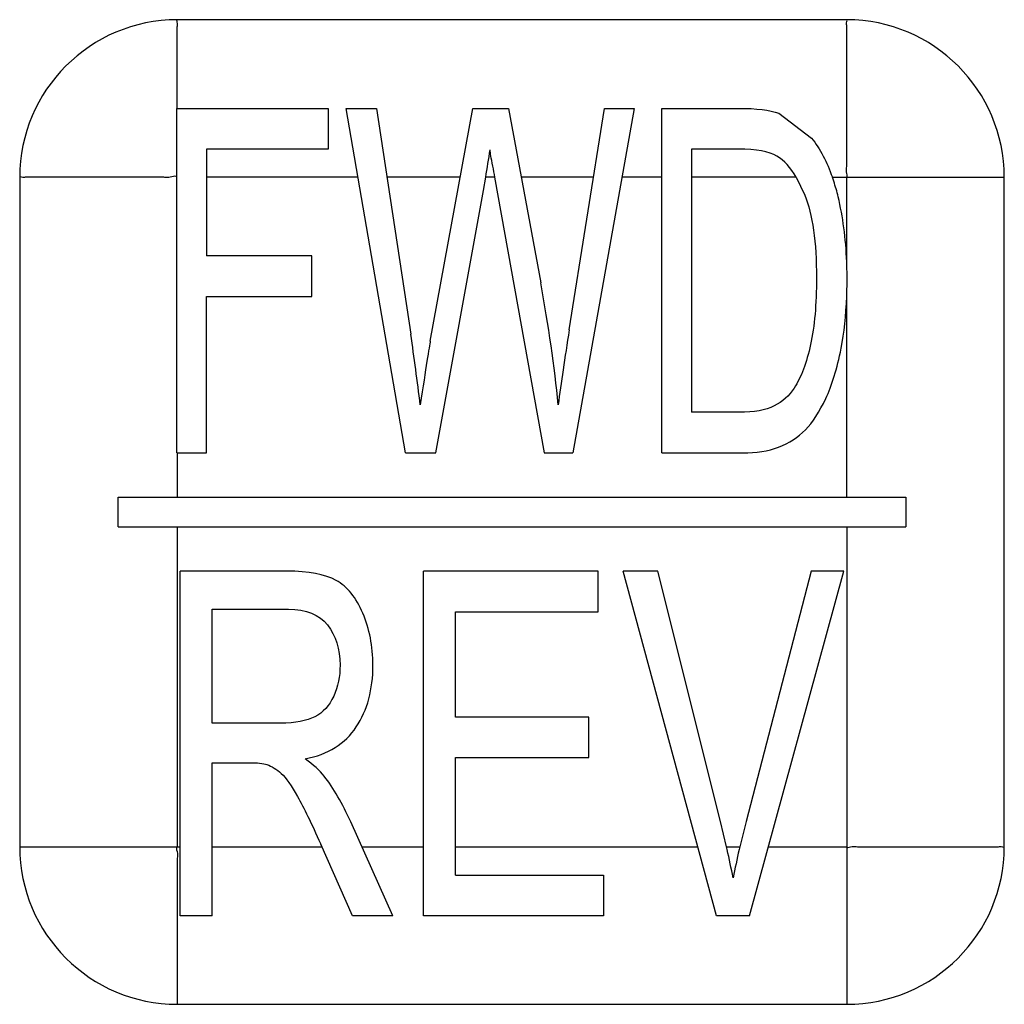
# Model space of a CAD drawing. Header units: millimetres. Extents: x 0 to 3364, y 0 to 2378.
# Tile 22 of 32: x 1520 to 1530, y 1332 to 1342. Entities that reach past the tile are written whole.
import ezdxf

# ---------------------------------------------------------------- set-up
doc = ezdxf.new("R2010")
doc.units = ezdxf.units.MM
doc.header["$LTSCALE"] = 185.02
doc.layers.add('00_COMPONENTS', color=7, linetype='CONTINUOUS')

msp = doc.modelspace()

# ---------------------------------------------------------------- linework, layer by layer
at = {"layer": '00_COMPONENTS', "color": 7, "linetype": 'CONTINUOUS'}
for p, q in [((1528.771, 1341.754), (1521.971, 1341.754)), ((1521.968, 1337.354), (1521.968, 1340.854)), ((1521.968, 1340.854), (1523.503, 1340.854)), ((1523.503, 1340.854), (1523.503, 1340.441)), ((1524.291, 1337.354), (1523.688, 1340.854)), ((1523.688, 1340.854), (1523.996, 1340.854)), ((1523.996, 1340.854), (1524.342, 1338.56)), ((1524.541, 1338.491), (1524.974, 1340.854)), ((1524.974, 1340.854), (1525.337, 1340.854)), ((1525.337, 1340.854), (1525.663, 1339.083)), ((1525.953, 1338.605), (1526.31, 1340.854)), ((1526.613, 1340.854), (1525.989, 1337.354)), ((1526.31, 1340.854), (1526.613, 1340.854)), ((1526.894, 1337.354), (1526.894, 1340.854)), ((1526.894, 1340.854), (1527.677, 1340.854)), ((1528.082, 1340.804), (1528.415, 1340.552)), ((1522.269, 1340.441), (1522.269, 1339.357)), ((1523.503, 1340.441), (1522.269, 1340.441)), ((1527.195, 1340.441), (1527.195, 1337.767)), ((1527.673, 1340.441), (1527.195, 1340.441)), ((1520.371, 1340.154), (1520.371, 1333.354)), ((1525.081, 1340.021), (1525.104, 1340.154)), ((1525.195, 1340.154), (1525.699, 1337.354)), ((1528.259, 1340.154), (1528.346, 1339.973)), ((1530.371, 1333.354), (1530.371, 1340.154)), ((1524.598, 1337.354), (1525.081, 1340.021)), ((1523.337, 1339.357), (1522.269, 1339.357)), ((1523.337, 1338.944), (1523.337, 1339.357)), ((1528.774, 1339.123), (1528.771, 1339.293)), ((1528.771, 1338.944), (1528.774, 1339.123)), ((1522.269, 1337.354), (1522.269, 1338.944)), ((1522.269, 1338.944), (1523.337, 1338.944)), ((1527.68, 1337.767), (1527.195, 1337.767)), ((1521.97, 1337.354), (1522.269, 1337.354)), ((1524.291, 1337.354), (1524.598, 1337.354)), ((1525.699, 1337.354), (1525.989, 1337.354)), ((1526.894, 1337.354), (1527.715, 1337.354)), ((1521.371, 1336.604), (1521.371, 1336.904)), ((1521.371, 1336.904), (1529.371, 1336.904)), ((1529.371, 1336.904), (1529.371, 1336.604)), ((1521.371, 1336.604), (1529.371, 1336.604)), ((1522, 1332.654), (1522, 1336.154)), ((1523.087, 1336.154), (1522, 1336.154)), ((1524.474, 1332.654), (1524.474, 1336.154)), ((1526.245, 1336.154), (1524.474, 1336.154)), ((1526.245, 1335.741), (1526.245, 1336.154)), ((1527.45, 1332.654), (1526.501, 1336.154)), ((1526.852, 1336.154), (1526.501, 1336.154)), ((1527.489, 1333.612), (1526.852, 1336.154)), ((1528.411, 1336.154), (1527.749, 1333.612)), ((1527.783, 1332.654), (1528.742, 1336.154)), ((1528.742, 1336.154), (1528.411, 1336.154)), ((1522.325, 1334.61), (1522.325, 1335.767)), ((1522.325, 1335.767), (1523.1, 1335.767)), ((1524.798, 1334.669), (1524.798, 1335.741)), ((1524.798, 1335.741), (1526.245, 1335.741)), ((1526.153, 1334.669), (1524.798, 1334.669)), ((1526.153, 1334.259), (1526.153, 1334.669)), ((1523.022, 1334.61), (1522.325, 1334.61)), ((1524.798, 1333.067), (1524.798, 1334.259)), ((1524.798, 1334.259), (1526.153, 1334.259)), ((1522.325, 1332.654), (1522.325, 1334.208)), ((1522.325, 1334.208), (1522.701, 1334.208)), ((1524.16, 1332.654), (1523.733, 1333.607)), ((1527.55, 1333.354), (1527.489, 1333.612)), ((1527.749, 1333.612), (1527.685, 1333.354)), ((1523.752, 1332.654), (1523.428, 1333.382)), ((1524.798, 1333.067), (1526.302, 1333.067)), ((1526.302, 1333.067), (1526.302, 1332.654)), ((1522.325, 1332.654), (1522, 1332.654)), ((1524.16, 1332.654), (1523.752, 1332.654)), ((1526.302, 1332.654), (1524.474, 1332.654)), ((1527.783, 1332.654), (1527.45, 1332.654)), ((1521.971, 1331.754), (1528.771, 1331.754))]:
    msp.add_line(p, q, dxfattribs=at)
at = {"layer": '00_COMPONENTS', "color": 9, "linetype": 'CONTINUOUS'}
for p, q in [((1523.808, 1340.154), (1522.269, 1340.154)), ((1524.846, 1340.154), (1524.102, 1340.154)), ((1525.195, 1340.154), (1525.104, 1340.154)), ((1526.199, 1340.154), (1525.466, 1340.154)), ((1526.894, 1340.154), (1526.488, 1340.154)), ((1528.259, 1340.154), (1527.195, 1340.154)), ((1528.625, 1340.154), (1530.372, 1340.154)), ((1528.771, 1339.293), (1528.771, 1340.154)), ((1528.771, 1336.904), (1528.771, 1338.944)), ((1521.97, 1337.354), (1521.971, 1336.904)), ((1521.971, 1336.604), (1521.971, 1333.354)), ((1528.771, 1336.604), (1528.771, 1331.754)), ((1520.371, 1333.354), (1522, 1333.354)), ((1522.325, 1333.354), (1523.44, 1333.354)), ((1523.846, 1333.354), (1524.474, 1333.354)), ((1524.798, 1333.354), (1527.26, 1333.354)), ((1527.55, 1333.354), (1527.685, 1333.354)), ((1527.975, 1333.354), (1528.771, 1333.354)), ((1521.971, 1333.048), (1521.971, 1332.969)), ((1521.971, 1332.969), (1521.971, 1332.576)), ((1521.971, 1332.576), (1521.971, 1331.754))]:
    msp.add_line(p, q, dxfattribs=at)
at = {"layer": '00_COMPONENTS', "color": 7, "linetype": 'CONTINUOUS'}
for centre, radius, start, end in [((1521.972, 1340.153), 1.601, 90.0355, 179.968), ((1528.77, 1340.153), 1.601, 0.0355, 89.968), ((1502.063, 1343.937), 23.35, 350.6777, 351.3669), ((1575.648, 1349.275), 51.271, 190.1182, 190.2473), ((1526.865, 1339.532), 1.867, 18.1852, 19.449), ((1526.646, 1339.463), 2.097, 13.5414, 18.1178), ((1502.077, 1335.204), 22.517, 6.7315, 8.5704), ((1521.972, 1333.355), 1.601, 180.0355, 269.968), ((1515.91, 1330.709), 11.937, 12.6629, 12.8023), ((1516.056, 1330.741), 11.787, 11.2382, 12.6657), ((1535.252, 1331.563), 7.776, 166.9028, 169.0594), ((1536.424, 1331.297), 8.978, 166.7539, 166.9463), ((1528.77, 1333.355), 1.601, 270.0355, 359.968)]:
    msp.add_arc(centre, radius, start, end, dxfattribs=at)
at = {"layer": '00_COMPONENTS', "color": 9, "linetype": 'CONTINUOUS'}
for points, knots in [([(1521.969, 1340.854), (1521.971, 1340.937), (1521.971, 1341.1), (1521.971, 1341.302), (1521.971, 1341.46), (1521.971, 1341.557), (1521.972, 1341.629), (1521.968, 1341.684), (1521.979, 1341.715), (1521.963, 1341.755), (1521.971, 1341.755)], [0, 0, 0, 0, 0.27429, 0.543247, 0.674468, 0.801752, 0.86279, 0.920581, 0.972113, 1, 1, 1, 1]), ([(1528.771, 1340.154), (1528.784, 1340.167), (1528.763, 1340.211), (1528.775, 1340.279), (1528.77, 1340.37), (1528.772, 1340.476), (1528.771, 1340.619), (1528.771, 1340.795), (1528.771, 1341.005), (1528.771, 1341.211), (1528.771, 1341.381), (1528.771, 1341.513), (1528.772, 1341.593), (1528.771, 1341.653), (1528.774, 1341.698), (1528.765, 1341.723), (1528.778, 1341.754), (1528.771, 1341.754)], [0, 0, 0, 0, 0.033984, 0.067386, 0.134559, 0.201514, 0.268252, 0.400892, 0.532174, 0.661658, 0.788401, 0.850059, 0.909598, 0.938032, 0.964508, 0.988262, 1, 1, 1, 1]), ([(1521.968, 1340.156), (1521.96, 1340.171), (1521.91, 1340.153), (1521.862, 1340.152), (1521.806, 1340.156), (1521.736, 1340.153), (1521.646, 1340.155), (1521.505, 1340.154), (1521.329, 1340.154), (1521.119, 1340.154), (1520.913, 1340.154), (1520.744, 1340.154), (1520.612, 1340.154), (1520.532, 1340.155), (1520.472, 1340.154), (1520.427, 1340.157), (1520.402, 1340.148), (1520.371, 1340.16), (1520.371, 1340.154)], [0, 0, 0, 0, 0.032499, 0.06813, 0.100999, 0.134732, 0.20167, 0.268397, 0.401022, 0.532287, 0.661753, 0.788477, 0.850123, 0.909648, 0.938073, 0.964537, 0.988278, 1, 1, 1, 1]), ([(1521.971, 1333.354), (1521.955, 1333.339), (1521.984, 1333.284), (1521.971, 1333.243), (1521.971, 1333.222)], [0, 0, 0, 0, 0.508615, 1, 1, 1, 1]), ([(1528.771, 1333.354), (1528.784, 1333.341), (1528.828, 1333.362), (1528.896, 1333.35), (1528.987, 1333.356), (1529.093, 1333.354), (1529.236, 1333.354), (1529.412, 1333.354), (1529.622, 1333.354), (1529.828, 1333.354), (1529.998, 1333.354), (1530.13, 1333.354), (1530.21, 1333.354), (1530.27, 1333.355), (1530.315, 1333.352), (1530.34, 1333.36), (1530.371, 1333.348), (1530.371, 1333.354)], [0, 0, 0, 0, 0.033984, 0.067386, 0.134559, 0.201514, 0.268252, 0.400892, 0.532174, 0.661658, 0.788401, 0.850059, 0.909598, 0.938032, 0.964508, 0.988262, 1, 1, 1, 1])]:
    msp.add_open_spline(points, degree=3, knots=knots, dxfattribs=at)
at = {"layer": '00_COMPONENTS', "color": 7, "linetype": 'CONTINUOUS'}
for points in [[(1527.677, 1340.854), (1527.854, 1340.854), (1527.989, 1340.838), (1528.082, 1340.804)], [(1528.415, 1340.552), (1528.501, 1340.441), (1528.571, 1340.309), (1528.625, 1340.154)], [(1525.175, 1340.268), (1525.16, 1340.348), (1525.151, 1340.403), (1525.148, 1340.432)], [(1528.062, 1340.369), (1527.982, 1340.417), (1527.851, 1340.441), (1527.673, 1340.441)], [(1528.259, 1340.154), (1528.201, 1340.254), (1528.135, 1340.326), (1528.062, 1340.369)], [(1528.346, 1339.973), (1528.424, 1339.777), (1528.464, 1339.496), (1528.464, 1339.131)], [(1528.771, 1339.293), (1528.762, 1339.535), (1528.732, 1339.756), (1528.684, 1339.954)], [(1528.464, 1339.131), (1528.464, 1338.865), (1528.444, 1338.641), (1528.404, 1338.455)], [(1525.84, 1337.844), (1525.803, 1338.23), (1525.744, 1338.644), (1525.663, 1339.083)], [(1528.714, 1338.417), (1528.745, 1338.575), (1528.764, 1338.75), (1528.771, 1338.944)], [(1525.953, 1338.605), (1525.907, 1338.319), (1525.868, 1338.063), (1525.84, 1337.844)], [(1524.541, 1338.491), (1524.53, 1338.433), (1524.496, 1338.216), (1524.439, 1337.844)], [(1528.404, 1338.455), (1528.363, 1338.269), (1528.309, 1338.123), (1528.238, 1338.013)], [(1528.558, 1337.906), (1528.621, 1338.039), (1528.674, 1338.211), (1528.714, 1338.417)], [(1528.238, 1338.013), (1528.186, 1337.934), (1528.118, 1337.875), (1528.033, 1337.832)], [(1528.033, 1337.832), (1527.947, 1337.789), (1527.829, 1337.767), (1527.68, 1337.767)], [(1528.351, 1337.588), (1528.425, 1337.665), (1528.495, 1337.772), (1528.558, 1337.906)], [(1528.079, 1337.413), (1528.185, 1337.452), (1528.276, 1337.512), (1528.351, 1337.588)], [(1527.715, 1337.354), (1527.851, 1337.354), (1527.974, 1337.373), (1528.079, 1337.413)], [(1523.585, 1336.059), (1523.471, 1336.121), (1523.304, 1336.154), (1523.087, 1336.154)], [(1523.856, 1335.726), (1523.789, 1335.884), (1523.698, 1335.997), (1523.585, 1336.059)], [(1523.1, 1335.767), (1523.281, 1335.767), (1523.414, 1335.713), (1523.497, 1335.607)], [(1523.959, 1335.199), (1523.959, 1335.39), (1523.924, 1335.567), (1523.856, 1335.726)], [(1523.497, 1335.607), (1523.581, 1335.5), (1523.625, 1335.364), (1523.625, 1335.199)], [(1523.625, 1335.199), (1523.625, 1335.085), (1523.603, 1334.98), (1523.56, 1334.884)], [(1523.79, 1334.571), (1523.902, 1334.741), (1523.959, 1334.951), (1523.959, 1335.199)], [(1523.56, 1334.884), (1523.516, 1334.789), (1523.453, 1334.717), (1523.369, 1334.674)], [(1523.369, 1334.674), (1523.286, 1334.631), (1523.169, 1334.61), (1523.022, 1334.61)], [(1523.269, 1334.247), (1523.503, 1334.292), (1523.677, 1334.399), (1523.79, 1334.571)], [(1523.464, 1334.071), (1523.419, 1334.13), (1523.354, 1334.187), (1523.269, 1334.247)], [(1522.701, 1334.208), (1522.784, 1334.208), (1522.844, 1334.201), (1522.881, 1334.189)], [(1522.881, 1334.189), (1522.931, 1334.173), (1522.98, 1334.142), (1523.028, 1334.098)], [(1523.028, 1334.098), (1523.077, 1334.053), (1523.132, 1333.974), (1523.193, 1333.864)], [(1523.733, 1333.607), (1523.648, 1333.793), (1523.558, 1333.948), (1523.464, 1334.071)], [(1523.193, 1333.864), (1523.254, 1333.752), (1523.334, 1333.594), (1523.428, 1333.382)]]:
    msp.add_open_spline(points, degree=3, dxfattribs=at)
at = {"layer": '00_COMPONENTS', "color": 9, "linetype": 'CONTINUOUS'}
msp.add_open_spline([(1521.971, 1333.222), (1521.97, 1333.164), (1521.971, 1333.106), (1521.971, 1333.048)], degree=3, dxfattribs=at)

doc.saveas('drawing.dxf')
